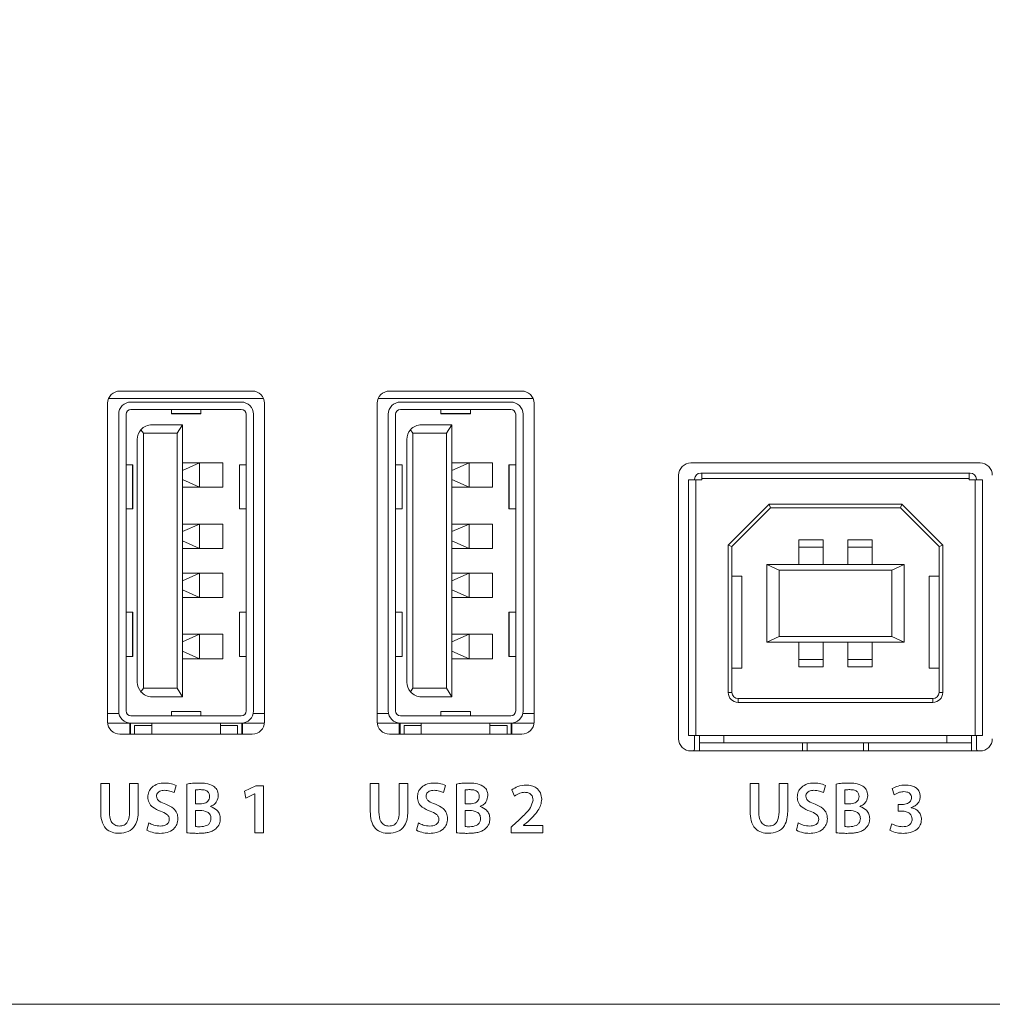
# Model space of a CAD drawing. Header units: millimetres. Extents: x 0 to 1118, y 0 to 864.
# Tile 87 of 256: x 144 to 153, y 432 to 442. Entities that reach past the tile are written whole.
import ezdxf

# ---------------------------------------------------------------- set-up
doc = ezdxf.new("R2010")
doc.units = ezdxf.units.MM
doc.styles.add('SLDTEXTSTYLE0', font='TXT', dxfattribs={"width": 0.605})
doc.dimstyles.new('SLDDIMSTYLE3', dxfattribs={"dimtxt": 3.175, "dimasz": 3.302, "dimexe": 0, "dimexo": 0.0625, "dimgap": 0.79375, "dimtad": 0, "dimtih": 1, "dimtoh": 1, "dimdec": 1, "dimlfac": 4, "dimrnd": 1e-09, "dimzin": 12, "dimdsep": 46, "dimtxsty": 'SLDTEXTSTYLE0', "dimsah": 1, "dimcen": 0.09, "dimadec": 0, "dimazin": 3, "dimtfac": 1, "dimtofl": 0, "dimtmove": 0, "dimatfit": 3, "dimfxl": 1, "dimfrac": 2, "dimtolj": 1, "dimtzin": 12, "dimarcsym": 0})

# ---------------------------------------------------------------- blocks, each defined once
blk = doc.blocks.new('_D_14')
at = {"color": 7, "linetype": 'Continuous', "lineweight": 0}
for p, q in [((90.203, 440.758), (90.203, 477.002)), ((294.996, 440.758), (294.996, 477.002)), ((90.203, 475.402), (187.143, 475.402)), ((294.996, 475.402), (198.057, 475.402))]:
    blk.add_line(p, q, dxfattribs=at)
for points in [[(90.203, 475.402), (93.505, 474.894), (93.505, 475.91)], [(294.996, 475.402), (291.694, 475.91), (291.694, 474.894)]]:
    blk.add_solid(points, dxfattribs=at)
at = {"color": 7, "linetype": 'Continuous', "lineweight": 0, "insert": (187.143, 477.058), "char_height": 3.175, "attachment_point": 1, "style": 'SLDTEXTSTYLE0'}
blk.add_mtext('819.2', dxfattribs=at)

msp = doc.modelspace()

# ---------------------------------------------------------------- linework, layer by layer
at = {"color": 7, "linetype": 'Continuous', "lineweight": 15}
for p, q in [((145.9222, 437.8761), (144.5722, 437.8761)), ((148.6722, 437.8761), (147.3222, 437.8761)), ((144.6847, 437.7636), (145.8097, 437.7636)), ((147.4347, 437.7636), (148.5597, 437.7636)), ((144.4472, 437.7511), (144.4472, 434.5011)), ((144.6847, 437.6886), (145.8097, 437.6886)), ((145.0972, 437.6886), (145.0972, 437.6463)), ((145.3972, 437.6886), (145.3972, 437.6463)), ((146.0472, 434.5011), (146.0472, 437.7511)), ((147.1972, 437.7511), (147.1972, 434.5011)), ((147.4347, 437.6886), (148.5597, 437.6886)), ((147.8472, 437.6886), (147.8472, 437.6463)), ((148.1472, 437.6886), (148.1472, 437.6463)), ((148.7972, 434.5011), (148.7972, 437.7511)), ((144.5597, 434.6136), (144.5597, 437.6386)), ((144.6347, 434.6136), (144.6347, 437.6386)), ((145.0972, 437.6463), (145.0972, 437.6449)), ((145.0972, 437.6449), (145.3972, 437.6449)), ((145.3972, 437.6463), (145.3972, 437.6449)), ((145.8597, 437.6386), (145.8597, 434.6136)), ((145.9347, 437.6386), (145.9347, 434.6136)), ((147.3097, 434.6136), (147.3097, 437.6386)), ((147.3847, 434.6136), (147.3847, 437.6386)), ((147.8472, 437.6463), (147.8472, 437.6449)), ((147.8472, 437.6449), (148.1472, 437.6449)), ((148.1472, 437.6463), (148.1472, 437.6449)), ((148.6097, 437.6386), (148.6097, 434.6136)), ((148.6847, 437.6386), (148.6847, 434.6136)), ((144.7865, 437.4808), (144.8122, 437.4449)), ((144.8997, 437.5324), (145.2097, 437.5324)), ((145.1547, 437.4449), (145.2097, 437.5324)), ((145.2097, 437.5324), (145.2097, 434.7574)), ((147.5365, 437.4808), (147.5622, 437.4449)), ((147.6497, 437.5324), (147.9597, 437.5324)), ((147.9047, 437.4449), (147.9597, 437.5324)), ((147.9597, 437.5324), (147.9597, 434.7574)), ((144.7497, 434.9074), (144.7497, 437.3824)), ((145.1547, 437.4449), (144.8122, 437.4449)), ((144.8122, 434.8449), (144.8122, 437.4449)), ((145.1547, 434.8449), (145.1547, 437.4449)), ((147.4997, 434.9074), (147.4997, 437.3824)), ((147.5622, 434.8449), (147.5622, 437.4449)), ((147.9047, 437.4449), (147.5622, 437.4449)), ((147.9047, 434.8449), (147.9047, 437.4449)), ((144.7008, 437.1249), (144.6347, 437.1249)), ((144.7008, 437.1249), (144.7034, 437.1249)), ((144.7034, 436.6749), (144.7034, 437.1249)), ((145.3847, 437.1448), (145.2097, 437.0669)), ((145.2097, 437.1448), (145.3847, 437.1448)), ((145.3847, 436.8948), (145.3847, 437.1448)), ((145.6222, 437.1448), (145.3847, 437.1448)), ((145.6222, 436.8948), (145.6222, 437.1448)), ((145.7909, 437.1249), (145.7909, 436.6749)), ((145.7909, 437.1249), (145.7936, 437.1249)), ((145.8597, 437.1249), (145.7936, 437.1249)), ((147.4508, 437.1249), (147.3847, 437.1249)), ((147.4508, 437.1249), (147.4534, 437.1249)), ((147.4534, 436.6749), (147.4534, 437.1249)), ((148.1347, 437.1448), (147.9597, 437.0669)), ((147.9597, 437.1448), (148.1347, 437.1448)), ((148.1347, 436.8948), (148.1347, 437.1448)), ((148.3722, 437.1448), (148.1347, 437.1448)), ((148.3722, 436.8948), (148.3722, 437.1448)), ((148.5409, 437.1249), (148.5409, 436.6749)), ((148.5409, 437.1249), (148.5436, 437.1249)), ((148.6097, 437.1249), (148.5436, 437.1249)), ((153.3472, 437.1424), (150.3972, 437.1424)), ((145.2097, 436.9735), (145.3847, 436.8948)), ((147.9597, 436.9735), (148.1347, 436.8948)), ((150.2722, 437.0174), (150.2722, 434.3299)), ((150.3722, 434.3636), (150.3722, 436.9699)), ((150.3722, 436.9699), (150.4472, 436.9699)), ((150.4347, 436.9699), (150.4347, 436.9761)), ((150.5097, 436.9699), (150.4472, 436.9699)), ((150.4972, 437.0386), (150.5097, 437.0386)), ((153.2347, 437.0386), (150.5097, 437.0386)), ((150.5097, 437.0386), (150.5097, 436.9824)), ((150.5097, 436.9824), (150.5097, 436.9699)), ((153.2347, 436.9824), (153.2347, 437.0386)), ((153.2347, 437.0386), (153.2472, 437.0386)), ((153.2347, 436.9699), (153.2347, 436.9824)), ((153.2972, 436.9699), (153.2347, 436.9699)), ((153.2972, 436.9699), (153.3722, 436.9699)), ((153.3097, 436.9761), (153.3097, 436.9699)), ((153.3722, 436.9699), (153.3722, 434.3636)), ((145.3847, 436.8948), (145.2097, 436.8948)), ((145.3847, 436.8948), (145.6222, 436.8948)), ((148.1347, 436.8948), (147.9597, 436.8948)), ((148.1347, 436.8948), (148.3722, 436.8948)), ((144.6347, 436.6749), (144.7008, 436.6749)), ((144.7008, 436.6749), (144.7034, 436.6749)), ((145.7909, 436.6749), (145.7936, 436.6749)), ((145.7936, 436.6749), (145.8597, 436.6749)), ((147.3847, 436.6749), (147.4508, 436.6749)), ((147.4508, 436.6749), (147.4534, 436.6749)), ((148.5409, 436.6749), (148.5436, 436.6749)), ((148.5436, 436.6749), (148.6097, 436.6749)), ((151.1941, 436.7211), (150.7784, 436.3054)), ((151.2097, 436.6836), (150.8159, 436.2899)), ((152.5502, 436.7211), (151.1941, 436.7211)), ((151.1941, 436.7211), (151.2097, 436.6836)), ((152.5347, 436.6836), (151.2097, 436.6836)), ((152.5502, 436.7211), (152.5347, 436.6836)), ((152.9284, 436.2899), (152.5347, 436.6836)), ((152.9659, 436.3054), (152.5502, 436.7211)), ((145.3847, 436.5198), (145.2097, 436.4419)), ((145.2097, 436.5198), (145.3847, 436.5198)), ((145.3847, 436.2698), (145.3847, 436.5198)), ((145.6222, 436.5198), (145.3847, 436.5198)), ((145.6222, 436.2698), (145.6222, 436.5198)), ((148.1347, 436.5198), (147.9597, 436.4419)), ((147.9597, 436.5198), (148.1347, 436.5198)), ((148.1347, 436.2698), (148.1347, 436.5198)), ((148.3722, 436.5198), (148.1347, 436.5198)), ((148.3722, 436.2698), (148.3722, 436.5198)), ((145.2097, 436.3485), (145.3847, 436.2698)), ((147.9597, 436.3485), (148.1347, 436.2698)), ((151.7472, 436.3586), (151.4972, 436.3586)), ((151.4972, 436.3586), (151.4972, 436.2836)), ((151.7472, 436.2836), (151.7472, 436.3586)), ((151.9972, 436.3586), (152.2472, 436.3586)), ((151.9972, 436.3586), (151.9972, 436.2836)), ((152.2472, 436.2836), (152.2472, 436.3586)), ((145.3847, 436.2698), (145.2097, 436.2698)), ((145.3847, 436.2698), (145.6222, 436.2698)), ((148.1347, 436.2698), (147.9597, 436.2698)), ((148.1347, 436.2698), (148.3722, 436.2698)), ((150.7784, 436.3054), (150.7784, 434.8011)), ((150.8159, 436.2899), (150.7784, 436.3054)), ((150.8159, 436.2899), (150.8159, 434.8011)), ((151.4972, 436.1086), (151.4972, 436.2836)), ((151.4972, 436.2836), (151.7472, 436.2836)), ((151.7472, 436.1086), (151.7472, 436.2836)), ((151.9972, 436.1086), (151.9972, 436.2836)), ((151.9972, 436.2836), (152.2472, 436.2836)), ((152.2472, 436.2836), (152.2472, 436.1086)), ((152.9659, 436.3054), (152.9284, 436.2899)), ((152.9284, 434.8011), (152.9284, 436.2899)), ((152.9659, 434.8011), (152.9659, 436.3054)), ((151.1722, 436.1086), (151.1722, 435.3136)), ((151.2972, 436.0486), (151.1722, 436.1086)), ((152.5722, 436.1086), (151.1722, 436.1086)), ((151.2972, 436.0486), (151.2972, 435.3736)), ((152.4472, 436.0486), (151.2972, 436.0486)), ((152.5722, 436.1086), (152.4472, 436.0486)), ((152.4472, 435.3736), (152.4472, 436.0486)), ((152.5722, 435.3136), (152.5722, 436.1086)), ((145.3847, 436.0198), (145.2097, 435.9419)), ((145.2097, 436.0198), (145.3847, 436.0198)), ((145.3847, 435.7698), (145.3847, 436.0198)), ((145.6222, 436.0198), (145.3847, 436.0198)), ((145.6222, 435.7698), (145.6222, 436.0198)), ((148.1347, 436.0198), (147.9597, 435.9419)), ((147.9597, 436.0198), (148.1347, 436.0198)), ((148.1347, 435.7698), (148.1347, 436.0198)), ((148.3722, 436.0198), (148.1347, 436.0198)), ((148.3722, 435.7698), (148.3722, 436.0198)), ((150.9159, 435.9886), (150.8159, 435.9886)), ((150.9159, 435.0511), (150.9159, 435.9886)), ((152.8284, 435.9886), (152.8284, 435.0511)), ((152.9284, 435.9886), (152.8284, 435.9886)), ((145.2097, 435.8485), (145.3847, 435.7698)), ((147.9597, 435.8485), (148.1347, 435.7698)), ((145.3847, 435.7698), (145.2097, 435.7698)), ((145.3847, 435.7698), (145.6222, 435.7698)), ((148.1347, 435.7698), (147.9597, 435.7698)), ((148.1347, 435.7698), (148.3722, 435.7698)), ((144.6347, 435.6199), (144.7008, 435.6199)), ((144.7008, 435.6199), (144.7034, 435.6199)), ((144.7034, 435.1699), (144.7034, 435.6199)), ((145.7909, 435.6199), (145.7909, 435.1699)), ((145.7909, 435.6199), (145.7936, 435.6199)), ((145.8597, 435.6199), (145.7936, 435.6199)), ((147.3847, 435.6199), (147.4508, 435.6199)), ((147.4508, 435.6199), (147.4534, 435.6199)), ((147.4534, 435.1699), (147.4534, 435.6199)), ((148.5409, 435.6199), (148.5409, 435.1699)), ((148.5409, 435.6199), (148.5436, 435.6199)), ((148.6097, 435.6199), (148.5436, 435.6199)), ((145.3847, 435.3948), (145.2097, 435.3169)), ((145.2097, 435.3948), (145.3847, 435.3948)), ((145.3847, 435.1448), (145.3847, 435.3948)), ((145.6222, 435.3948), (145.3847, 435.3948)), ((145.6222, 435.1448), (145.6222, 435.3948)), ((148.1347, 435.3948), (147.9597, 435.3169)), ((147.9597, 435.3948), (148.1347, 435.3948)), ((148.1347, 435.1448), (148.1347, 435.3948)), ((148.3722, 435.3948), (148.1347, 435.3948)), ((148.3722, 435.1448), (148.3722, 435.3948)), ((151.1722, 435.3136), (151.2972, 435.3736)), ((151.2972, 435.3736), (152.4472, 435.3736)), ((152.5722, 435.3136), (152.4472, 435.3736)), ((151.1722, 435.3136), (152.5722, 435.3136)), ((151.4972, 435.1386), (151.4972, 435.3136)), ((151.7472, 435.3136), (151.7472, 435.1386)), ((151.9972, 435.3136), (151.9972, 435.1386)), ((152.2472, 435.3136), (152.2472, 435.1386)), ((144.6347, 435.1699), (144.7008, 435.1699)), ((144.7008, 435.1699), (144.7034, 435.1699)), ((145.2097, 435.2235), (145.3847, 435.1448)), ((145.3847, 435.1448), (145.2097, 435.1448)), ((145.3847, 435.1448), (145.6222, 435.1448)), ((145.7909, 435.1699), (145.7936, 435.1699)), ((145.7936, 435.1699), (145.8597, 435.1699)), ((147.3847, 435.1699), (147.4508, 435.1699)), ((147.4508, 435.1699), (147.4534, 435.1699)), ((147.9597, 435.2235), (148.1347, 435.1448)), ((148.1347, 435.1448), (147.9597, 435.1448)), ((148.1347, 435.1448), (148.3722, 435.1448)), ((148.5409, 435.1699), (148.5436, 435.1699)), ((148.5436, 435.1699), (148.6097, 435.1699)), ((150.8159, 435.0511), (150.9159, 435.0511)), ((151.7472, 435.1386), (151.4972, 435.1386)), ((151.4972, 435.1386), (151.4972, 435.0636)), ((151.7472, 435.0636), (151.4972, 435.0636)), ((151.7472, 435.0636), (151.7472, 435.1386)), ((152.2472, 435.1386), (151.9972, 435.1386)), ((151.9972, 435.1386), (151.9972, 435.0636)), ((151.9972, 435.0636), (152.2472, 435.0636)), ((152.2472, 435.0636), (152.2472, 435.1386)), ((152.8284, 435.0511), (152.9284, 435.0511)), ((144.8122, 434.8449), (144.7865, 434.8089)), ((144.8122, 434.8449), (145.1547, 434.8449)), ((145.1547, 434.8449), (145.2097, 434.7574)), ((147.5622, 434.8449), (147.5365, 434.8089)), ((147.5622, 434.8449), (147.9047, 434.8449)), ((147.9047, 434.8449), (147.9597, 434.7574)), ((145.2097, 434.7574), (144.8997, 434.7574)), ((147.9597, 434.7574), (147.6497, 434.7574)), ((150.8784, 434.7386), (152.8659, 434.7386)), ((150.8784, 434.7011), (152.8659, 434.7011)), ((145.8097, 434.5636), (144.6847, 434.5636)), ((145.3972, 434.6074), (145.0972, 434.6074)), ((145.0972, 434.606), (145.0972, 434.6074)), ((145.0972, 434.606), (145.0972, 434.5636)), ((145.3972, 434.606), (145.3972, 434.6074)), ((145.3972, 434.5636), (145.3972, 434.606)), ((148.5597, 434.5636), (147.4347, 434.5636)), ((148.1472, 434.6074), (147.8472, 434.6074)), ((147.8472, 434.606), (147.8472, 434.6074)), ((147.8472, 434.606), (147.8472, 434.5636)), ((148.1472, 434.606), (148.1472, 434.6074)), ((148.1472, 434.5636), (148.1472, 434.606)), ((144.4478, 434.4886), (144.6847, 434.4886)), ((144.6722, 434.4886), (144.6722, 434.3761)), ((144.6797, 434.4886), (144.6797, 434.3761)), ((145.8097, 434.4886), (144.6847, 434.4886)), ((144.8972, 434.4636), (144.7222, 434.4636)), ((144.7222, 434.4636), (144.7222, 434.3761)), ((144.8972, 434.4886), (144.8972, 434.4636)), ((144.8972, 434.4636), (144.8972, 434.3761)), ((145.5972, 434.4886), (145.5972, 434.4636)), ((145.7722, 434.4636), (145.5972, 434.4636)), ((145.5972, 434.3761), (145.5972, 434.4636)), ((145.7722, 434.3761), (145.7722, 434.4636)), ((145.8097, 434.4886), (146.0465, 434.4886)), ((145.8147, 434.4886), (145.8147, 434.3761)), ((145.8222, 434.3761), (145.8222, 434.4886)), ((147.1978, 434.4886), (147.4347, 434.4886)), ((147.4222, 434.4886), (147.4222, 434.3761)), ((147.4297, 434.4886), (147.4297, 434.3761)), ((148.5597, 434.4886), (147.4347, 434.4886)), ((147.6472, 434.4636), (147.4722, 434.4636)), ((147.4722, 434.4636), (147.4722, 434.3761)), ((147.6472, 434.4886), (147.6472, 434.4636)), ((147.6472, 434.4636), (147.6472, 434.3761)), ((148.3472, 434.4886), (148.3472, 434.4636)), ((148.5222, 434.4636), (148.3472, 434.4636)), ((148.3472, 434.3761), (148.3472, 434.4636)), ((148.5222, 434.3761), (148.5222, 434.4636)), ((148.5597, 434.4886), (148.7965, 434.4886)), ((148.5647, 434.4886), (148.5647, 434.3761)), ((148.5722, 434.3761), (148.5722, 434.4886)), ((144.5722, 434.3761), (145.9222, 434.3761)), ((147.3222, 434.3761), (148.6722, 434.3761)), ((150.4472, 434.3636), (150.3722, 434.3636)), ((150.4347, 434.2236), (150.4347, 434.3636)), ((153.2972, 434.3636), (150.4472, 434.3636)), ((150.4847, 434.2886), (150.4847, 434.3636)), ((150.7347, 434.3636), (150.7347, 434.2886)), ((153.0097, 434.3636), (153.0097, 434.2886)), ((153.2597, 434.3636), (153.2597, 434.2886)), ((153.3722, 434.3636), (153.2972, 434.3636)), ((153.3097, 434.3636), (153.3097, 434.2236)), ((150.4847, 434.2886), (150.7347, 434.2886)), ((150.4847, 434.2886), (150.4847, 434.2179)), ((153.0097, 434.2886), (150.7347, 434.2886)), ((151.5347, 434.2886), (151.5347, 434.2049)), ((151.5847, 434.2049), (151.5847, 434.2886)), ((152.1597, 434.2886), (152.1597, 434.2049)), ((152.2097, 434.2049), (152.2097, 434.2886)), ((153.0097, 434.2886), (153.2597, 434.2886)), ((153.2597, 434.2179), (153.2597, 434.2886)), ((150.3972, 434.2049), (153.3472, 434.2049)), ((150.4198, 434.2049), (150.4304, 434.2142)), ((153.3139, 434.2142), (153.3245, 434.2049)), ((124.3722, 431.6211), (197.1222, 431.6211))]:
    msp.add_line(p, q, dxfattribs=at)
at = {"color": 9, "linetype": 'Continuous', "lineweight": 0}
for p, q in [((146.0367, 437.8011), (144.4576, 437.8011)), ((148.7867, 437.8011), (147.2076, 437.8011)), ((145.0972, 437.6463), (145.3972, 437.6463)), ((147.8472, 437.6463), (148.1472, 437.6463)), ((144.7008, 436.6749), (144.7008, 437.1249)), ((145.7936, 437.1249), (145.7936, 436.6749)), ((147.4508, 436.6749), (147.4508, 437.1249)), ((148.5436, 437.1249), (148.5436, 436.6749)), ((150.4472, 434.3636), (150.4472, 436.9699)), ((153.2347, 436.9824), (150.5097, 436.9824)), ((153.2972, 436.9699), (153.2972, 434.3636)), ((144.7008, 435.1699), (144.7008, 435.6199)), ((145.7936, 435.6199), (145.7936, 435.1699)), ((147.4508, 435.1699), (147.4508, 435.6199)), ((148.5436, 435.6199), (148.5436, 435.1699)), ((150.7784, 434.8011), (150.8159, 434.8011)), ((152.9659, 434.8011), (152.9284, 434.8011)), ((150.8784, 434.7011), (150.8784, 434.7386)), ((152.8659, 434.7011), (152.8659, 434.7386)), ((144.4472, 434.5886), (144.5622, 434.5886)), ((145.3972, 434.606), (145.0972, 434.606)), ((145.9321, 434.5886), (146.0472, 434.5886)), ((147.1972, 434.5886), (147.3122, 434.5886)), ((148.1472, 434.606), (147.8472, 434.606)), ((148.6821, 434.5886), (148.7972, 434.5886)), ((144.3762, 433.8716), (144.3762, 433.5864)), ((144.4646, 433.8716), (144.3762, 433.8716)), ((144.4646, 433.5813), (144.4646, 433.8716)), ((144.7596, 433.8716), (144.6713, 433.8716)), ((144.6713, 433.8716), (144.6713, 433.5813)), ((144.7596, 433.5872), (144.7596, 433.8716)), ((145.1242, 433.7801), (145.1453, 433.8533)), ((145.2545, 433.8678), (145.2545, 433.3713)), ((145.9594, 433.851), (145.8423, 433.7935)), ((146.0357, 433.851), (145.9594, 433.851)), ((146.0357, 433.3716), (146.0357, 433.851)), ((147.1262, 433.8716), (147.1262, 433.5864)), ((147.2146, 433.8716), (147.1262, 433.8716)), ((147.2146, 433.5813), (147.2146, 433.8716)), ((147.5096, 433.8716), (147.4213, 433.8716)), ((147.4213, 433.8716), (147.4213, 433.5813)), ((147.5096, 433.5872), (147.5096, 433.8716)), ((147.8742, 433.7801), (147.8953, 433.8533)), ((148.0045, 433.8678), (148.0045, 433.3713)), ((151.0012, 433.8716), (151.0012, 433.5864)), ((151.0896, 433.8716), (151.0012, 433.8716)), ((151.0896, 433.5813), (151.0896, 433.8716)), ((151.3846, 433.8716), (151.2963, 433.8716)), ((151.2963, 433.8716), (151.2963, 433.5813)), ((151.3846, 433.5872), (151.3846, 433.8716)), ((151.7492, 433.7801), (151.7703, 433.8533)), ((151.8795, 433.8678), (151.8795, 433.3713)), ((145.3428, 433.6652), (145.3428, 433.807)), ((145.8423, 433.7935), (145.8578, 433.7249)), ((145.8578, 433.7249), (145.946, 433.7691)), ((145.946, 433.7691), (145.9475, 433.7691)), ((145.9475, 433.7691), (145.9475, 433.3716)), ((148.0928, 433.6652), (148.0928, 433.807)), ((148.571, 433.8079), (148.5977, 433.7438)), ((151.9678, 433.6652), (151.9678, 433.807)), ((152.4516, 433.8232), (152.4723, 433.7587)), ((145.3894, 433.6652), (145.3428, 433.6652)), ((145.4971, 433.6378), (145.497, 433.6393)), ((148.1394, 433.6652), (148.0928, 433.6652)), ((148.2471, 433.6378), (148.247, 433.6393)), ((152.0144, 433.6652), (151.9678, 433.6652)), ((152.1221, 433.6378), (152.122, 433.6393)), ((152.5524, 433.6583), (152.5116, 433.6583)), ((152.5116, 433.6583), (152.5116, 433.5917)), ((145.3428, 433.5985), (145.3879, 433.5985)), ((145.3428, 433.4346), (145.3428, 433.5985)), ((148.0928, 433.5985), (148.1379, 433.5985)), ((148.0928, 433.4346), (148.0928, 433.5985)), ((151.9678, 433.5985), (152.0129, 433.5985)), ((151.9678, 433.4346), (151.9678, 433.5985)), ((152.5116, 433.5917), (152.5538, 433.5917)), ((152.6438, 433.6264), (152.6438, 433.628)), ((144.868, 433.4711), (144.8484, 433.3957)), ((147.618, 433.4711), (147.5984, 433.3957)), ((148.6192, 433.4785), (148.5621, 433.4264)), ((148.691, 433.4477), (148.7333, 433.4837)), ((148.691, 433.4462), (148.691, 433.4477)), ((148.8861, 433.4462), (148.691, 433.4462)), ((148.8861, 433.3716), (148.8861, 433.4462)), ((151.493, 433.4711), (151.4734, 433.3957)), ((152.4483, 433.4622), (152.4274, 433.3958)), ((145.9475, 433.3716), (146.0357, 433.3716)), ((148.5621, 433.4264), (148.5621, 433.3716)), ((148.5621, 433.3716), (148.8861, 433.3716))]:
    msp.add_line(p, q, dxfattribs=at)
at = {"color": 7, "linetype": 'Continuous', "lineweight": 15}
for centre, radius, start, end in [((144.5722, 437.7511), 0.125, 90, 180), ((145.9222, 437.7511), 0.125, 0, 90), ((147.3222, 437.7511), 0.125, 90, 180), ((148.6722, 437.7511), 0.125, 0, 90), ((144.6847, 437.6386), 0.125, 90, 180), ((145.8097, 437.6386), 0.125, 0, 90), ((147.4347, 437.6386), 0.125, 90, 180), ((148.5597, 437.6386), 0.125, 0, 90), ((144.6847, 437.6386), 0.05, 90, 180), ((145.8097, 437.6386), 0.05, 0, 90), ((147.4347, 437.6386), 0.05, 90, 180), ((148.5597, 437.6386), 0.05, 0, 90), ((144.8997, 437.3824), 0.15, 138.9817, 180), ((144.8997, 437.3824), 0.15, 90, 138.9817), ((147.6497, 437.3824), 0.15, 138.9817, 180), ((147.6497, 437.3824), 0.15, 90, 138.9817), ((150.3972, 437.0174), 0.125, 90, 180), ((153.3472, 437.0174), 0.125, 0, 90), ((150.4972, 436.9761), 0.0625, 90, 180), ((153.2472, 436.9761), 0.0625, 0, 90), ((144.8997, 434.9074), 0.15, 180, 221.0183), ((147.6497, 434.9074), 0.15, 180, 221.0183), ((144.8997, 434.9074), 0.15, 221.0183, 270), ((147.6497, 434.9074), 0.15, 221.0183, 270), ((150.8784, 434.8011), 0.1, 180, 270), ((150.8784, 434.8011), 0.0625, 180, 270), ((152.8659, 434.8011), 0.1, 270, 0), ((152.8659, 434.8011), 0.0625, 270, 0), ((144.6847, 434.6136), 0.125, 180, 270), ((144.6847, 434.6136), 0.05, 180, 270), ((145.8097, 434.6136), 0.125, 270, 0), ((145.8097, 434.6136), 0.05, 270, 0), ((147.4347, 434.6136), 0.125, 180, 270), ((147.4347, 434.6136), 0.05, 180, 270), ((148.5597, 434.6136), 0.125, 270, 0), ((148.5597, 434.6136), 0.05, 270, 0), ((144.5722, 434.5011), 0.125, 180, 270), ((145.9222, 434.5011), 0.125, 270, 0), ((147.3222, 434.5011), 0.125, 180, 270), ((148.6722, 434.5011), 0.125, 270, 0), ((150.3972, 434.3299), 0.125, 180, 270), ((153.3472, 434.3299), 0.125, 270, 0), ((150.4222, 434.2236), 0.0125, 311.326, 0), ((150.4347, 434.2179), 0.05, 344.88954, 0), ((153.3097, 434.2179), 0.05, 180, 195.11046), ((153.3222, 434.2236), 0.0125, 180, 228.674)]:
    msp.add_arc(centre, radius, start, end, dxfattribs=at)
at = {"color": 9, "linetype": 'Continuous', "lineweight": 0}
for points, knots in [([(145.0289, 433.8783), (145.0054, 433.8766), (144.9585, 433.8733), (144.8997, 433.8405), (144.8626, 433.7904), (144.8586, 433.7535), (144.8565, 433.735)], [0, 0, 0, 0, 0.2808282, 0.5601869, 0.7799928, 1, 1, 1, 1]), ([(145.1453, 433.8533), (145.1244, 433.8618), (145.0869, 433.8768), (145.0466, 433.8779), (145.0289, 433.8783)], [0, 0, 0, 0, 0.559308, 1, 1, 1, 1]), ([(145.385, 433.8782), (145.3605, 433.8778), (145.3168, 433.8771), (145.2735, 433.8707), (145.2545, 433.8678)], [0, 0, 0, 0, 0.5600506, 1, 1, 1, 1]), ([(145.5262, 433.8464), (145.5011, 433.8579), (145.4562, 433.8787), (145.4069, 433.8784), (145.385, 433.8782)], [0, 0, 0, 0, 0.5577409, 1, 1, 1, 1]), ([(145.5761, 433.7506), (145.5736, 433.7723), (145.5691, 433.8111), (145.5393, 433.8356), (145.5262, 433.8464)], [0, 0, 0, 0, 0.5595335, 1, 1, 1, 1]), ([(147.7789, 433.8783), (147.7554, 433.8766), (147.7085, 433.8733), (147.6497, 433.8405), (147.6126, 433.7904), (147.6085, 433.7535), (147.6065, 433.735)], [0, 0, 0, 0, 0.2808338, 0.5601723, 0.7799825, 1, 1, 1, 1]), ([(147.8953, 433.8533), (147.8744, 433.8618), (147.8369, 433.8768), (147.7966, 433.8779), (147.7789, 433.8783)], [0, 0, 0, 0, 0.55924734, 1, 1, 1, 1]), ([(148.135, 433.8782), (148.1105, 433.8778), (148.0668, 433.8771), (148.0235, 433.8707), (148.0045, 433.8678)], [0, 0, 0, 0, 0.5601071, 1, 1, 1, 1]), ([(148.2762, 433.8464), (148.2511, 433.8579), (148.2062, 433.8787), (148.1569, 433.8784), (148.135, 433.8782)], [0, 0, 0, 0, 0.5577409, 1, 1, 1, 1]), ([(148.3261, 433.7506), (148.3236, 433.7723), (148.3191, 433.811), (148.2893, 433.8356), (148.2762, 433.8464)], [0, 0, 0, 0, 0.55955961, 1, 1, 1, 1]), ([(148.7192, 433.8575), (148.6892, 433.8549), (148.6355, 433.8503), (148.5907, 433.8208), (148.571, 433.8079)], [0, 0, 0, 0, 0.559707, 1, 1, 1, 1]), ([(148.875, 433.7122), (148.8725, 433.7346), (148.8676, 433.7795), (148.8259, 433.8306), (148.772, 433.854), (148.7368, 433.8564), (148.7192, 433.8575)], [0, 0, 0, 0, 0.2796209, 0.5586725, 0.7789527, 1, 1, 1, 1]), ([(151.6539, 433.8783), (151.6304, 433.8766), (151.5835, 433.8733), (151.5247, 433.8405), (151.4876, 433.7904), (151.4836, 433.7535), (151.4815, 433.735)], [0, 0, 0, 0, 0.2808338, 0.5601723, 0.7799825, 1, 1, 1, 1]), ([(151.7703, 433.8533), (151.7494, 433.8618), (151.7119, 433.8768), (151.6716, 433.8779), (151.6539, 433.8783)], [0, 0, 0, 0, 0.55924734, 1, 1, 1, 1]), ([(152.01, 433.8782), (151.9855, 433.8778), (151.9418, 433.8771), (151.8985, 433.8707), (151.8795, 433.8678)], [0, 0, 0, 0, 0.5600822, 1, 1, 1, 1]), ([(152.1512, 433.8464), (152.1261, 433.8579), (152.0812, 433.8787), (152.0318, 433.8784), (152.01, 433.8782)], [0, 0, 0, 0, 0.5576914, 1, 1, 1, 1]), ([(152.2011, 433.7506), (152.1986, 433.7723), (152.1941, 433.8111), (152.1643, 433.8356), (152.1512, 433.8464)], [0, 0, 0, 0, 0.5595335, 1, 1, 1, 1]), ([(152.5901, 433.8577), (152.5629, 433.8562), (152.5144, 433.8535), (152.4708, 433.8325), (152.4516, 433.8232)], [0, 0, 0, 0, 0.5602929, 1, 1, 1, 1]), ([(152.7362, 433.7434), (152.7351, 433.7564), (152.7327, 433.7824), (152.7112, 433.8162), (152.6659, 433.8516), (152.6213, 433.8552), (152.5901, 433.8577)], [0, 0, 0, 0, 0.18704095, 0.37391584, 0.56097915, 1, 1, 1, 1]), ([(144.9449, 433.7439), (144.9457, 433.751), (144.9475, 433.7652), (144.9609, 433.7825), (144.9862, 433.8008), (145.0105, 433.8025), (145.0275, 433.8037)], [0, 0, 0, 0, 0.1866566, 0.373797, 0.5606311, 1, 1, 1, 1]), ([(145.04, 433.6618), (145.0167, 433.6707), (144.9842, 433.683), (144.9488, 433.7139), (144.9462, 433.7339), (144.9449, 433.7439)], [0, 0, 0, 0, 0.561948, 0.781377, 1, 1, 1, 1]), ([(145.0275, 433.8037), (145.0464, 433.8026), (145.0802, 433.8007), (145.1108, 433.7864), (145.1242, 433.7801)], [0, 0, 0, 0, 0.559924, 1, 1, 1, 1]), ([(145.3428, 433.807), (145.3524, 433.8083), (145.3696, 433.8107), (145.3869, 433.8108), (145.3946, 433.8108)], [0, 0, 0, 0, 0.55963779, 1, 1, 1, 1]), ([(145.4877, 433.7399), (145.4869, 433.7312), (145.4854, 433.7139), (145.4706, 433.6916), (145.4396, 433.6692), (145.4101, 433.6668), (145.3894, 433.6652)], [0, 0, 0, 0, 0.1870093, 0.3737992, 0.5608008, 1, 1, 1, 1]), ([(145.3946, 433.8108), (145.407, 433.8102), (145.4317, 433.8091), (145.4649, 433.796), (145.4853, 433.7694), (145.4869, 433.7498), (145.4877, 433.7399)], [0, 0, 0, 0, 0.2811363, 0.560852, 0.779842, 1, 1, 1, 1]), ([(145.497, 433.6393), (145.5092, 433.6452), (145.5337, 433.6571), (145.5673, 433.6943), (145.5728, 433.7293), (145.5761, 433.7506)], [0, 0, 0, 0, 0.281264, 0.5620501, 1, 1, 1, 1]), ([(147.6949, 433.7439), (147.6957, 433.751), (147.6975, 433.7652), (147.7109, 433.7825), (147.7362, 433.8008), (147.7605, 433.8025), (147.7775, 433.8037)], [0, 0, 0, 0, 0.1866687, 0.3738211, 0.5606673, 1, 1, 1, 1]), ([(147.7901, 433.6618), (147.7667, 433.6707), (147.7342, 433.683), (147.6988, 433.7139), (147.6962, 433.7339), (147.6949, 433.7439)], [0, 0, 0, 0, 0.561948, 0.781377, 1, 1, 1, 1]), ([(147.7775, 433.8037), (147.7964, 433.8026), (147.8302, 433.8007), (147.8608, 433.7864), (147.8742, 433.7801)], [0, 0, 0, 0, 0.5599564, 1, 1, 1, 1]), ([(148.0928, 433.807), (148.1024, 433.8083), (148.1196, 433.8107), (148.1369, 433.8108), (148.1446, 433.8108)], [0, 0, 0, 0, 0.559718, 1, 1, 1, 1]), ([(148.2377, 433.7399), (148.237, 433.7312), (148.2354, 433.7139), (148.2206, 433.6916), (148.1896, 433.6692), (148.1601, 433.6668), (148.1394, 433.6652)], [0, 0, 0, 0, 0.1870093, 0.3737992, 0.5608008, 1, 1, 1, 1]), ([(148.1446, 433.8108), (148.157, 433.8102), (148.1817, 433.8091), (148.2149, 433.796), (148.2353, 433.7694), (148.2369, 433.7498), (148.2377, 433.7399)], [0, 0, 0, 0, 0.2811766, 0.5608767, 0.7798543, 1, 1, 1, 1]), ([(148.247, 433.6393), (148.2592, 433.6452), (148.2837, 433.6571), (148.3173, 433.6943), (148.3228, 433.7293), (148.3261, 433.7506)], [0, 0, 0, 0, 0.2812679, 0.5620578, 1, 1, 1, 1]), ([(148.5977, 433.7438), (148.6152, 433.7558), (148.6466, 433.7774), (148.6842, 433.7816), (148.7008, 433.7835)], [0, 0, 0, 0, 0.56030162, 1, 1, 1, 1]), ([(148.7008, 433.7835), (148.7133, 433.7827), (148.7382, 433.7811), (148.769, 433.7618), (148.7846, 433.7328), (148.7859, 433.7132), (148.7866, 433.7034)], [0, 0, 0, 0, 0.2810132, 0.559045, 0.7794177, 1, 1, 1, 1]), ([(151.5698, 433.7439), (151.5707, 433.751), (151.5724, 433.7652), (151.5859, 433.7825), (151.6112, 433.8008), (151.6355, 433.8025), (151.6525, 433.8037)], [0, 0, 0, 0, 0.1866566, 0.373797, 0.5606311, 1, 1, 1, 1]), ([(151.6651, 433.6618), (151.6417, 433.6707), (151.6092, 433.683), (151.5738, 433.7139), (151.5712, 433.7339), (151.5698, 433.7439)], [0, 0, 0, 0, 0.5619261, 0.7813855, 1, 1, 1, 1]), ([(151.6525, 433.8037), (151.6714, 433.8026), (151.7052, 433.8007), (151.7358, 433.7864), (151.7492, 433.7801)], [0, 0, 0, 0, 0.5599564, 1, 1, 1, 1]), ([(151.9678, 433.807), (151.9774, 433.8083), (151.9946, 433.8107), (152.0119, 433.8108), (152.0196, 433.8108)], [0, 0, 0, 0, 0.55978072, 1, 1, 1, 1]), ([(152.1127, 433.7399), (152.112, 433.7312), (152.1104, 433.7139), (152.0956, 433.6916), (152.0646, 433.6692), (152.0351, 433.6668), (152.0144, 433.6652)], [0, 0, 0, 0, 0.1870012, 0.3737829, 0.5608199, 1, 1, 1, 1]), ([(152.0196, 433.8108), (152.032, 433.8102), (152.0567, 433.8091), (152.0899, 433.796), (152.1103, 433.7694), (152.1119, 433.7498), (152.1127, 433.7399)], [0, 0, 0, 0, 0.2811832, 0.5608899, 0.7798391, 1, 1, 1, 1]), ([(152.122, 433.6393), (152.1342, 433.6452), (152.1587, 433.6571), (152.1923, 433.6943), (152.1978, 433.7293), (152.2011, 433.7506)], [0, 0, 0, 0, 0.2812318, 0.5620304, 1, 1, 1, 1]), ([(152.4723, 433.7587), (152.4896, 433.7683), (152.5204, 433.7856), (152.5555, 433.7886), (152.5709, 433.79)], [0, 0, 0, 0, 0.55983825, 1, 1, 1, 1]), ([(152.5709, 433.79), (152.5813, 433.7894), (152.6021, 433.7881), (152.6288, 433.7749), (152.6454, 433.7526), (152.6471, 433.7362), (152.6479, 433.728)], [0, 0, 0, 0, 0.2809903, 0.5598857, 0.77997426, 1, 1, 1, 1]), ([(152.6438, 433.628), (152.6577, 433.6334), (152.6855, 433.6442), (152.7166, 433.6731), (152.7339, 433.7082), (152.7354, 433.7316), (152.7362, 433.7434)], [0, 0, 0, 0, 0.2803358, 0.5594942, 0.7796953, 1, 1, 1, 1]), ([(144.8565, 433.735), (144.8589, 433.7153), (144.8636, 433.6758), (144.913, 433.6219), (144.9593, 433.6021), (144.9876, 433.5901)], [0, 0, 0, 0, 0.2796053, 0.5591838, 1, 1, 1, 1]), ([(145.1644, 433.5139), (145.1627, 433.5335), (145.1592, 433.5725), (145.114, 433.6293), (145.0681, 433.6495), (145.04, 433.6618)], [0, 0, 0, 0, 0.2799216, 0.5593693, 1, 1, 1, 1]), ([(145.5967, 433.5136), (145.5951, 433.5297), (145.5921, 433.5618), (145.5594, 433.612), (145.5207, 433.628), (145.4971, 433.6378)], [0, 0, 0, 0, 0.2811208, 0.5612886, 1, 1, 1, 1]), ([(147.6065, 433.735), (147.6089, 433.7153), (147.6136, 433.6759), (147.663, 433.6219), (147.7093, 433.6021), (147.7376, 433.5901)], [0, 0, 0, 0, 0.2796085, 0.5591596, 1, 1, 1, 1]), ([(147.9144, 433.5139), (147.9127, 433.5335), (147.9092, 433.5725), (147.864, 433.6293), (147.8181, 433.6495), (147.7901, 433.6618)], [0, 0, 0, 0, 0.2799324, 0.5593628, 1, 1, 1, 1]), ([(148.3467, 433.5136), (148.3451, 433.5297), (148.3421, 433.5618), (148.3094, 433.612), (148.2707, 433.628), (148.2471, 433.6378)], [0, 0, 0, 0, 0.2811208, 0.5612886, 1, 1, 1, 1]), ([(148.7866, 433.7034), (148.7801, 433.6772), (148.7671, 433.6247), (148.6991, 433.5544), (148.6495, 433.5073), (148.6192, 433.4785)], [0, 0, 0, 0, 0.2774689, 0.5582794, 1, 1, 1, 1]), ([(148.7333, 433.4837), (148.7707, 433.5194), (148.8229, 433.5692), (148.8686, 433.6512), (148.8728, 433.6919), (148.875, 433.7122)], [0, 0, 0, 0, 0.5603329, 0.7802433, 1, 1, 1, 1]), ([(151.4815, 433.735), (151.4839, 433.7153), (151.4886, 433.6758), (151.538, 433.6219), (151.5843, 433.6021), (151.6126, 433.5901)], [0, 0, 0, 0, 0.2796053, 0.5591838, 1, 1, 1, 1]), ([(151.7894, 433.5139), (151.7877, 433.5335), (151.7842, 433.5725), (151.739, 433.6293), (151.6931, 433.6495), (151.6651, 433.6618)], [0, 0, 0, 0, 0.27992762, 0.55935981, 1, 1, 1, 1]), ([(152.2217, 433.5136), (152.2201, 433.5297), (152.2171, 433.5618), (152.1844, 433.612), (152.1457, 433.628), (152.1221, 433.6378)], [0, 0, 0, 0, 0.2811208, 0.5612886, 1, 1, 1, 1]), ([(152.6479, 433.728), (152.6457, 433.7156), (152.6414, 433.6908), (152.6029, 433.6638), (152.5716, 433.6604), (152.5524, 433.6583)], [0, 0, 0, 0, 0.2794176, 0.5588684, 1, 1, 1, 1]), ([(144.3762, 433.5864), (144.3777, 433.5555), (144.3806, 433.4939), (144.4198, 433.413), (144.4905, 433.3698), (144.5391, 433.3668), (144.5635, 433.3652)], [0, 0, 0, 0, 0.281254, 0.5598714, 0.7794851, 1, 1, 1, 1]), ([(144.5665, 433.4387), (144.5498, 433.4406), (144.5247, 433.4436), (144.4987, 433.4648), (144.469, 433.5048), (144.4665, 433.5473), (144.4646, 433.5813)], [0, 0, 0, 0, 0.2492506, 0.3749532, 0.5007449, 1, 1, 1, 1]), ([(144.5635, 433.3652), (144.5953, 433.3679), (144.6588, 433.3731), (144.7293, 433.4351), (144.7558, 433.513), (144.7583, 433.5624), (144.7596, 433.5872)], [0, 0, 0, 0, 0.2799871, 0.5581151, 0.7786865, 1, 1, 1, 1]), ([(144.6713, 433.5813), (144.6693, 433.5468), (144.6669, 433.5036), (144.6362, 433.4634), (144.6089, 433.443), (144.5835, 433.4404), (144.5665, 433.4387)], [0, 0, 0, 0, 0.4988601, 0.6246244, 0.7503141, 1, 1, 1, 1]), ([(144.9876, 433.5901), (145.0106, 433.5816), (145.0426, 433.5698), (145.073, 433.5362), (145.075, 433.5169), (145.0761, 433.5073)], [0, 0, 0, 0, 0.5607309, 0.7804186, 1, 1, 1, 1]), ([(145.3879, 433.5985), (145.4147, 433.5963), (145.4483, 433.5936), (145.481, 433.571), (145.4975, 433.5498), (145.4999, 433.5298), (145.5015, 433.5165)], [0, 0, 0, 0, 0.4988428, 0.6245367, 0.7501593, 1, 1, 1, 1]), ([(147.1262, 433.5864), (147.1277, 433.5555), (147.1306, 433.4939), (147.1698, 433.413), (147.2405, 433.3698), (147.2891, 433.3668), (147.3135, 433.3652)], [0, 0, 0, 0, 0.28124911, 0.55987495, 0.77948687, 1, 1, 1, 1]), ([(147.3165, 433.4387), (147.2998, 433.4406), (147.2747, 433.4436), (147.2487, 433.4648), (147.219, 433.5048), (147.2165, 433.5473), (147.2146, 433.5813)], [0, 0, 0, 0, 0.24924869, 0.37495026, 0.50074096, 1, 1, 1, 1]), ([(147.3135, 433.3652), (147.3453, 433.3679), (147.4088, 433.3731), (147.4793, 433.4351), (147.5058, 433.513), (147.5083, 433.5624), (147.5096, 433.5872)], [0, 0, 0, 0, 0.2799871, 0.5581151, 0.7786865, 1, 1, 1, 1]), ([(147.4213, 433.5813), (147.4193, 433.5468), (147.4169, 433.5036), (147.3862, 433.4634), (147.3589, 433.443), (147.3335, 433.4404), (147.3165, 433.4387)], [0, 0, 0, 0, 0.4988669, 0.6246558, 0.7503472, 1, 1, 1, 1]), ([(147.7376, 433.5901), (147.7606, 433.5816), (147.7926, 433.5698), (147.823, 433.5362), (147.825, 433.5169), (147.8261, 433.5073)], [0, 0, 0, 0, 0.5606948, 0.7804246, 1, 1, 1, 1]), ([(148.1379, 433.5985), (148.1647, 433.5963), (148.1983, 433.5936), (148.231, 433.571), (148.2475, 433.5498), (148.2499, 433.5298), (148.2515, 433.5165)], [0, 0, 0, 0, 0.4988236, 0.6245513, 0.7501689, 1, 1, 1, 1]), ([(151.0012, 433.5864), (151.0027, 433.5555), (151.0056, 433.4939), (151.0448, 433.413), (151.1155, 433.3698), (151.1641, 433.3668), (151.1885, 433.3652)], [0, 0, 0, 0, 0.28124911, 0.55987495, 0.77948687, 1, 1, 1, 1]), ([(151.1915, 433.4387), (151.1748, 433.4406), (151.1497, 433.4435), (151.1237, 433.4648), (151.094, 433.5048), (151.0915, 433.5473), (151.0896, 433.5813)], [0, 0, 0, 0, 0.2492801, 0.374949, 0.5007597, 1, 1, 1, 1]), ([(151.1885, 433.3652), (151.2203, 433.3679), (151.2838, 433.3731), (151.3543, 433.4351), (151.3808, 433.513), (151.3833, 433.5624), (151.3846, 433.5872)], [0, 0, 0, 0, 0.2799683, 0.558116, 0.778682, 1, 1, 1, 1]), ([(151.2963, 433.5813), (151.2943, 433.5468), (151.2919, 433.5036), (151.2612, 433.4634), (151.2339, 433.443), (151.2085, 433.4404), (151.1915, 433.4387)], [0, 0, 0, 0, 0.498863, 0.6246529, 0.7503453, 1, 1, 1, 1]), ([(151.6126, 433.5901), (151.6356, 433.5816), (151.6676, 433.5698), (151.698, 433.5362), (151.7, 433.5169), (151.7011, 433.5073)], [0, 0, 0, 0, 0.5607173, 0.7804359, 1, 1, 1, 1]), ([(152.0129, 433.5985), (152.0397, 433.5963), (152.0733, 433.5936), (152.106, 433.571), (152.1225, 433.5498), (152.1249, 433.5298), (152.1265, 433.5165)], [0, 0, 0, 0, 0.4988291, 0.6245582, 0.7501773, 1, 1, 1, 1]), ([(152.5538, 433.5917), (152.5673, 433.5904), (152.5944, 433.588), (152.6295, 433.5709), (152.6513, 433.5419), (152.6537, 433.5205), (152.655, 433.5098)], [0, 0, 0, 0, 0.2805275, 0.5607422, 0.7799401, 1, 1, 1, 1]), ([(152.7499, 433.5061), (152.7481, 433.5225), (152.7446, 433.5553), (152.7162, 433.5929), (152.6813, 433.617), (152.6563, 433.6233), (152.6438, 433.6264)], [0, 0, 0, 0, 0.2799263, 0.5591521, 0.7794967, 1, 1, 1, 1]), ([(144.9855, 433.4393), (144.9624, 433.4411), (144.9211, 433.4443), (144.8842, 433.4629), (144.868, 433.4711)], [0, 0, 0, 0, 0.559716, 1, 1, 1, 1]), ([(144.9796, 433.3647), (145.0046, 433.3662), (145.0544, 433.3693), (145.1186, 433.4013), (145.1583, 433.4549), (145.1624, 433.4943), (145.1644, 433.5139)], [0, 0, 0, 0, 0.2810839, 0.5601651, 0.7800987, 1, 1, 1, 1]), ([(145.0761, 433.5073), (145.0754, 433.4993), (145.074, 433.4834), (145.0603, 433.463), (145.0317, 433.4426), (145.0045, 433.4407), (144.9855, 433.4393)], [0, 0, 0, 0, 0.1870003, 0.3736473, 0.5606229, 1, 1, 1, 1]), ([(145.391, 433.4325), (145.382, 433.4325), (145.3659, 433.4325), (145.3499, 433.434), (145.3428, 433.4346)], [0, 0, 0, 0, 0.56009505, 1, 1, 1, 1]), ([(145.5015, 433.5165), (145.5006, 433.5067), (145.4988, 433.4872), (145.4838, 433.4609), (145.4474, 433.4371), (145.4143, 433.4344), (145.391, 433.4325)], [0, 0, 0, 0, 0.187291, 0.3737955, 0.5607615, 1, 1, 1, 1]), ([(145.5492, 433.4106), (145.5645, 433.427), (145.5919, 433.4564), (145.5952, 433.4961), (145.5967, 433.5136)], [0, 0, 0, 0, 0.5588234, 1, 1, 1, 1]), ([(147.7355, 433.4393), (147.7124, 433.4411), (147.6711, 433.4443), (147.6342, 433.4629), (147.618, 433.4711)], [0, 0, 0, 0, 0.5597736, 1, 1, 1, 1]), ([(147.7296, 433.3647), (147.7546, 433.3662), (147.8044, 433.3693), (147.8686, 433.4013), (147.9083, 433.4549), (147.9124, 433.4943), (147.9144, 433.5139)], [0, 0, 0, 0, 0.281087, 0.5601713, 0.7800909, 1, 1, 1, 1]), ([(147.8261, 433.5073), (147.8254, 433.4993), (147.824, 433.4834), (147.8103, 433.463), (147.7817, 433.4426), (147.7545, 433.4407), (147.7355, 433.4393)], [0, 0, 0, 0, 0.1869922, 0.3736411, 0.5606185, 1, 1, 1, 1]), ([(148.141, 433.4325), (148.132, 433.4325), (148.1159, 433.4325), (148.0999, 433.434), (148.0928, 433.4346)], [0, 0, 0, 0, 0.5600272, 1, 1, 1, 1]), ([(148.2515, 433.5165), (148.2506, 433.5067), (148.2488, 433.4873), (148.2338, 433.4609), (148.1974, 433.4371), (148.1643, 433.4344), (148.141, 433.4325)], [0, 0, 0, 0, 0.187293, 0.3737678, 0.5607281, 1, 1, 1, 1]), ([(148.2992, 433.4106), (148.3145, 433.427), (148.3419, 433.4564), (148.3452, 433.4961), (148.3467, 433.5136)], [0, 0, 0, 0, 0.5588234, 1, 1, 1, 1]), ([(151.6105, 433.4393), (151.5874, 433.4411), (151.5461, 433.4443), (151.5092, 433.4629), (151.493, 433.4711)], [0, 0, 0, 0, 0.5597736, 1, 1, 1, 1]), ([(151.6046, 433.3647), (151.6296, 433.3662), (151.6794, 433.3693), (151.7436, 433.4013), (151.7833, 433.4549), (151.7874, 433.4943), (151.7894, 433.5139)], [0, 0, 0, 0, 0.2811085, 0.5601865, 0.7801012, 1, 1, 1, 1]), ([(151.7011, 433.5073), (151.7004, 433.4993), (151.699, 433.4834), (151.6853, 433.463), (151.6567, 433.4426), (151.6295, 433.4407), (151.6105, 433.4393)], [0, 0, 0, 0, 0.1870081, 0.3736311, 0.5606622, 1, 1, 1, 1]), ([(152.016, 433.4325), (152.007, 433.4325), (151.9909, 433.4325), (151.9749, 433.434), (151.9678, 433.4346)], [0, 0, 0, 0, 0.5599411, 1, 1, 1, 1]), ([(152.1265, 433.5165), (152.1256, 433.5067), (152.1238, 433.4873), (152.1088, 433.4609), (152.0724, 433.4371), (152.0393, 433.4344), (152.016, 433.4325)], [0, 0, 0, 0, 0.1872867, 0.373763, 0.5607247, 1, 1, 1, 1]), ([(152.1742, 433.4106), (152.1895, 433.427), (152.2169, 433.4564), (152.2202, 433.4961), (152.2217, 433.5136)], [0, 0, 0, 0, 0.5588401, 1, 1, 1, 1]), ([(152.558, 433.4325), (152.5365, 433.4344), (152.4981, 433.4379), (152.4635, 433.4547), (152.4483, 433.4622)], [0, 0, 0, 0, 0.55967889, 1, 1, 1, 1]), ([(152.655, 433.5098), (152.6531, 433.4967), (152.6493, 433.4706), (152.6127, 433.4367), (152.5787, 433.4341), (152.558, 433.4325)], [0, 0, 0, 0, 0.2793432, 0.5593256, 1, 1, 1, 1]), ([(152.5623, 433.3647), (152.587, 433.3661), (152.6361, 433.369), (152.6999, 433.398), (152.7428, 433.4479), (152.7475, 433.4867), (152.7499, 433.5061)], [0, 0, 0, 0, 0.2811052, 0.5607762, 0.7803933, 1, 1, 1, 1]), ([(144.8484, 433.3957), (144.8719, 433.3857), (144.9139, 433.3677), (144.9595, 433.3656), (144.9796, 433.3647)], [0, 0, 0, 0, 0.5592268, 1, 1, 1, 1]), ([(145.2545, 433.3713), (145.2749, 433.3692), (145.3115, 433.3655), (145.3482, 433.3649), (145.3643, 433.3647)], [0, 0, 0, 0, 0.5598984, 1, 1, 1, 1]), ([(145.3643, 433.3647), (145.3864, 433.3652), (145.4227, 433.366), (145.4725, 433.374), (145.514, 433.386), (145.5374, 433.4024), (145.5492, 433.4106)], [0, 0, 0, 0, 0.3402755, 0.5603918, 0.7804, 1, 1, 1, 1]), ([(147.5984, 433.3957), (147.6219, 433.3857), (147.6639, 433.3677), (147.7095, 433.3656), (147.7296, 433.3647)], [0, 0, 0, 0, 0.5592496, 1, 1, 1, 1]), ([(148.0045, 433.3713), (148.0249, 433.3692), (148.0615, 433.3655), (148.0982, 433.3649), (148.1143, 433.3647)], [0, 0, 0, 0, 0.5598984, 1, 1, 1, 1]), ([(148.1143, 433.3647), (148.1364, 433.3652), (148.1727, 433.366), (148.2225, 433.374), (148.264, 433.386), (148.2874, 433.4024), (148.2992, 433.4106)], [0, 0, 0, 0, 0.3402386, 0.5603937, 0.7803664, 1, 1, 1, 1]), ([(151.4734, 433.3957), (151.4969, 433.3857), (151.5389, 433.3677), (151.5845, 433.3656), (151.6046, 433.3647)], [0, 0, 0, 0, 0.5592268, 1, 1, 1, 1]), ([(151.8795, 433.3713), (151.8999, 433.3692), (151.9365, 433.3655), (151.9732, 433.3649), (151.9893, 433.3647)], [0, 0, 0, 0, 0.55986869, 1, 1, 1, 1]), ([(151.9893, 433.3647), (152.0114, 433.3652), (152.0477, 433.366), (152.0975, 433.374), (152.139, 433.386), (152.1624, 433.4024), (152.1742, 433.4106)], [0, 0, 0, 0, 0.340275, 0.5604289, 0.7804003, 1, 1, 1, 1]), ([(152.4274, 433.3958), (152.4516, 433.3856), (152.4949, 433.3672), (152.5417, 433.3655), (152.5623, 433.3647)], [0, 0, 0, 0, 0.5590899, 1, 1, 1, 1])]:
    msp.add_open_spline(points, degree=3, knots=knots, dxfattribs=at)

# ---------------------------------------------------------------- dimensions: what is measured, and where the dimension line sits
at = {"color": 7, "linetype": 'Continuous', "lineweight": 0}
dim = msp.add_linear_dim(base=(294.9963, 475.4019), p1=(90.2034, 439.1583), p2=(294.9963, 439.1583), dimstyle='SLDDIMSTYLE3', dxfattribs=at)
dim.commit()
dim.dimension.update_dxf_attribs({"geometry": '_D_14', "text_midpoint": (192.5999, 475.4019), "dimtype": 160})

doc.saveas('drawing.dxf')
